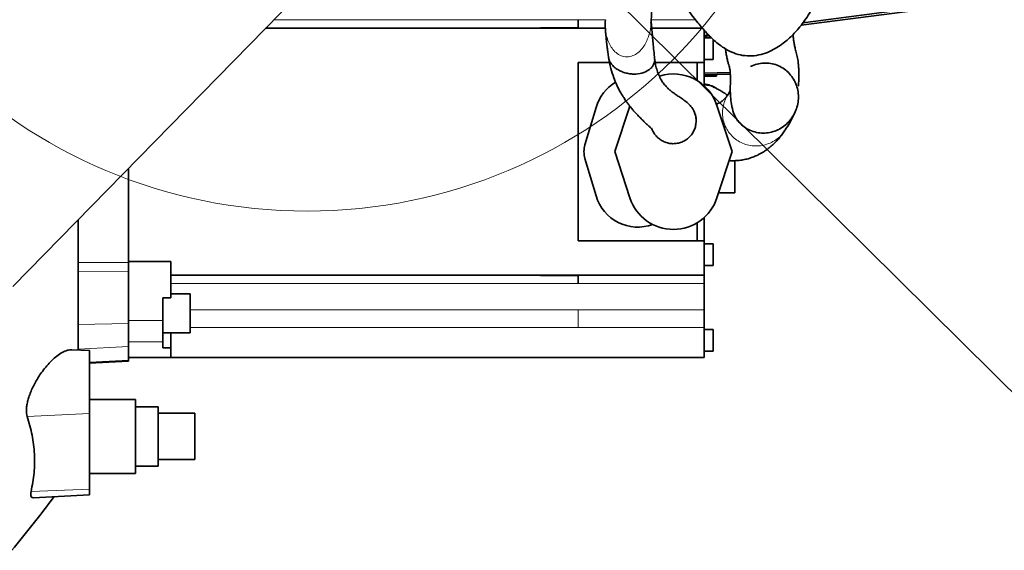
# Model space of a CAD drawing. Header units: millimetres. Extents: x 0 to 12118, y 0 to 8400.
# Tile 37 of 128: x 4384 to 4814, y 5095 to 5327. Entities that reach past the tile are written whole.
import ezdxf

# ---------------------------------------------------------------- set-up
doc = ezdxf.new("R2010")
doc.units = ezdxf.units.MM
doc.header["$LTSCALE"] = 20
doc.dimstyles.new('SLDDIMSTYLE4', dxfattribs={"dimtxt": 0.18, "dimasz": 70, "dimexe": 0, "dimexo": 0.0625, "dimgap": 0, "dimtad": 0, "dimtih": 1, "dimtoh": 1, "dimdec": 0, "dimrnd": 1e-09, "dimzin": 0, "dimdsep": 46, "dimtxsty": 'Standard', "dimsah": 1, "dimcen": 0.09, "dimadec": 0, "dimazin": 0, "dimtfac": 70, "dimtdec": 0, "dimtofl": 0, "dimtmove": 0, "dimatfit": 3, "dimfxl": 1, "dimfrac": 2, "dimtolj": 1, "dimtzin": 0, "dimarcsym": 0})

msp = doc.modelspace()

# ---------------------------------------------------------------- linework, layer by layer
at = {"color": 7, "linetype": 'Continuous', "lineweight": 35}
for p, q in [((4507.887404, 5339.523958), (4381.195205, 5209.873964)), ((4725.631547, 5324.186086), (4781.081331, 5331.345542)), ((4491.614143, 5322.870777), (4640.074237, 5322.870777)), ((4611.69209, 5323.041045), (4628.19209, 5323.041045)), ((4611.69209, 5322.870777), (4611.69209, 5323.041045)), ((4628.19209, 5323.040927), (4611.69209, 5323.040927)), ((4628.19209, 5323.041045), (4628.19209, 5326.47053)), ((4628.19209, 5323.040927), (4628.19209, 5323.041045)), ((4640.156818, 5326.355068), (4640.160163, 5326.567295)), ((4660.341063, 5322.870777), (4682.425287, 5322.870777)), ((4683.19209, 5307.88808), (4683.19209, 5321.992985)), ((4685.113233, 5319.921304), (4683.19209, 5319.6749)), ((4683.19209, 5319.260189), (4685.466056, 5319.552747)), ((4686.430085, 5318.620777), (4683.19209, 5318.620777)), ((4687.19209, 5317.955213), (4687.19209, 5309.120777)), ((4628.19209, 5229.853474), (4628.19209, 5307.88808)), ((4628.19209, 5307.88808), (4641.894588, 5307.88808)), ((4661.8514, 5307.88808), (4683.19209, 5307.88808)), ((4680.19209, 5299.960186), (4680.19209, 5307.88808)), ((4683.19209, 5309.120777), (4687.19209, 5309.120777)), ((4683.19209, 5297.727018), (4683.19209, 5307.88808)), ((4683.19209, 5303.182572), (4694.634684, 5303.475229)), ((4683.19209, 5302.449978), (4694.674124, 5302.750646)), ((4688.69209, 5301.870777), (4683.19209, 5301.870777)), ((4688.69209, 5302.594001), (4688.69209, 5301.870777)), ((4719.244269, 5304.104648), (4719.69209, 5304.116102)), ((4719.69209, 5304.116102), (4719.69209, 5303.70217)), ((4687.417455, 5296.975675), (4687.242285, 5297.040068)), ((4694.675974, 5295.445865), (4693.782959, 5293.902806)), ((4631.139211, 5271.841191), (4635.987614, 5288.249816)), ((4650.705113, 5288.819541), (4644.175643, 5268.870777)), ((4695.428538, 5268.870777), (4688.809812, 5289.092233)), ((4644.175643, 5268.870777), (4650.794368, 5248.649321)), ((4688.809812, 5248.649321), (4695.428538, 5268.870777)), ((4635.987614, 5249.491737), (4631.139211, 5265.900362)), ((4696.69209, 5250.870777), (4696.69209, 5264.931259)), ((4431.69209, 5261.549765), (4431.69209, 5220.345564)), ((4696.69209, 5250.870777), (4689.536921, 5250.870777)), ((4409.69209, 5182.132816), (4409.69209, 5239.036146)), ((4680.19209, 5229.853474), (4680.19209, 5237.781368)), ((4683.19209, 5229.853474), (4683.19209, 5240.014536)), ((4628.19209, 5229.853474), (4683.19209, 5229.853474)), ((4683.19209, 5214.870777), (4683.19209, 5229.853474)), ((4687.19209, 5228.620777), (4683.19209, 5228.620777)), ((4687.19209, 5228.620777), (4687.19209, 5219.120777)), ((4450.19209, 5220.870777), (4431.69209, 5220.870777)), ((4431.69209, 5220.345564), (4431.69209, 5216.693869)), ((4450.19209, 5220.870777), (4450.19209, 5214.870777)), ((4431.69209, 5216.693869), (4431.69209, 5193.674377)), ((4683.19209, 5219.120777), (4687.19209, 5219.120777)), ((4450.19209, 5214.870777), (4683.19209, 5214.870777)), ((4450.19209, 5214.870777), (4450.19209, 5205.001316)), ((4611.69209, 5214.700509), (4611.69209, 5214.870777)), ((4611.69209, 5214.700627), (4628.19209, 5214.700627)), ((4628.19209, 5214.700509), (4611.69209, 5214.700509)), ((4628.19209, 5214.700509), (4628.19209, 5214.700627)), ((4628.19209, 5211.271024), (4628.19209, 5214.700509)), ((4683.19209, 5211.27127), (4683.19209, 5214.870777)), ((4683.19209, 5199.716624), (4683.19209, 5211.27127)), ((4458.69209, 5206.660099), (4450.19209, 5206.660099)), ((4458.69209, 5206.660099), (4458.69209, 5189.660099)), ((4446.69209, 5205.001316), (4450.19209, 5205.001316)), ((4446.69209, 5205.001316), (4446.69209, 5194.996229)), ((4683.19209, 5192.034), (4683.19209, 5199.716624)), ((4431.69209, 5193.674377), (4431.69209, 5183.697759)), ((4446.69209, 5194.996229), (4446.69209, 5185.803841)), ((4446.69209, 5189.660099), (4458.69209, 5189.660099)), ((4450.19209, 5183.122986), (4450.19209, 5189.660099)), ((4683.19209, 5178.870777), (4683.19209, 5192.034)), ((4687.19209, 5191.120777), (4683.19209, 5191.120777)), ((4687.19209, 5191.120777), (4687.19209, 5181.620777)), ((4446.69209, 5185.803841), (4446.69209, 5183.122986)), ((4414.69209, 5181.870777), (4406.915411, 5182.278335)), ((4414.69209, 5154.351636), (4414.69209, 5181.870777)), ((4431.69209, 5183.697759), (4431.69209, 5177.742464)), ((4446.69209, 5183.122986), (4450.19209, 5183.122986)), ((4450.19209, 5183.122986), (4450.19209, 5180.478472)), ((4683.19209, 5181.620777), (4687.19209, 5181.620777)), ((4414.69209, 5176.370777), (4431.69209, 5177.261709)), ((4450.19209, 5178.870777), (4431.69209, 5178.870777)), ((4431.69209, 5177.742464), (4431.69209, 5177.261709)), ((4450.19209, 5180.478472), (4450.19209, 5178.870777)), ((4450.19209, 5178.870777), (4683.19209, 5178.870777)), ((4434.69209, 5160.576506), (4414.69209, 5160.576506)), ((4434.69209, 5160.576506), (4434.69209, 5128.165048)), ((4444.69209, 5157.370777), (4434.69209, 5157.370777)), ((4444.69209, 5157.370777), (4444.69209, 5131.370777)), ((4414.69209, 5121.351636), (4414.69209, 5154.351636)), ((4460.69209, 5154.517241), (4444.69209, 5154.517241)), ((4460.69209, 5154.517241), (4460.69209, 5134.224313)), ((4444.69209, 5134.224313), (4460.69209, 5134.224313)), ((4434.69209, 5131.370777), (4444.69209, 5131.370777)), ((4414.69209, 5128.165048), (4434.69209, 5128.165048)), ((4414.69209, 5118.870777), (4414.69209, 5121.351636)), ((4390.024876, 5117.578023), (4414.69209, 5118.870777))]:
    msp.add_line(p, q, dxfattribs=at)
at = {"color": 8, "linetype": 'Continuous', "lineweight": 18}
for p, q in [((4495.132014, 5326.470777), (4628.19209, 5326.470777)), ((4628.19209, 5326.470283), (4640.158634, 5326.470283)), ((4660.092833, 5326.470283), (4679.490034, 5326.470283)), ((4709.261138, 5271.705442), (4709.246997, 5271.702309)), ((4409.69209, 5220.345564), (4431.69209, 5220.345564)), ((4409.69209, 5216.395458), (4431.69209, 5216.693869)), ((4628.19209, 5211.270777), (4450.19209, 5211.270777)), ((4628.19209, 5211.27127), (4683.19209, 5211.27127)), ((4458.69209, 5199.717035), (4628.19209, 5199.717035)), ((4628.19209, 5199.716624), (4683.19209, 5199.716624)), ((4409.69209, 5193.375966), (4431.69209, 5193.674377)), ((4446.69209, 5194.996229), (4431.69209, 5194.996229)), ((4458.69209, 5192.034), (4628.19209, 5192.034)), ((4628.19209, 5192.034), (4683.19209, 5192.034)), ((4446.69209, 5185.803841), (4431.69209, 5185.803841)), ((4409.69209, 5182.584074), (4431.69209, 5183.697759)), ((4414.69209, 5176.881889), (4431.69209, 5177.742464)), ((4414.69209, 5154.351636), (4387.414174, 5153.158499)), ((4414.69209, 5121.351636), (4389.125494, 5120.233352))]:
    msp.add_line(p, q, dxfattribs=at)
at = {"color": 7, "linetype": 'Continuous', "lineweight": 18}
msp.add_circle((4509.69209, 5468.870777), 225.9912, dxfattribs=at)
at = {"color": 7, "linetype": 'Continuous', "lineweight": 35}
for centre, radius, start, end in [((4669.80209, 5282.870777), 20, 18.12389403, 107.53375842), ((4654.19209, 5282.870777), 18.982545, 120.57063667, 163.53869851), ((4641.19209, 5268.870777), 10.482545, 163.53869851, 196.46130149), ((4654.19209, 5254.870777), 18.982545, 196.46130149, 290.13545287), ((4669.80209, 5254.870777), 20, 198.12389403, 341.87610597), ((3997.32231, 5415.627146), 500, 320.05307632, 323.47712449)]:
    msp.add_arc(centre, radius, start, end, dxfattribs=at)
for points, knots in [([(4400.068604, 5634.229359), (4396.504445, 5633.905457), (4389.384385, 5633.258404), (4379.136527, 5631.809856), (4369.590089, 5630.188635), (4361.065736, 5628.505914), (4353.61181, 5626.87275), (4347.36383, 5625.392126), (4342.275695, 5624.115681), (4338.190231, 5623.046385), (4334.830029, 5622.137054), (4332.095861, 5621.37716), (4329.824545, 5620.732794), (4327.611476, 5620.094268), (4324.933483, 5619.30729), (4321.493628, 5618.271868), (4317.242693, 5616.953648), (4312.249009, 5615.351216), (4306.670762, 5613.491434), (4299.320177, 5610.940079), (4290.653711, 5607.766473), (4280.980344, 5603.996295), (4271.915591, 5600.25926), (4263.439533, 5596.582696), (4254.041584, 5592.312464), (4243.209331, 5587.112417), (4230.497528, 5580.583607), (4219.917419, 5574.740945), (4211.811688, 5570.018399), (4206.674872, 5566.931828), (4202.109628, 5564.109144), (4198.266712, 5561.673396), (4195.133663, 5559.645604), (4192.720193, 5558.056865), (4190.841233, 5556.804211), (4189.082253, 5555.61982), (4187.010496, 5554.209055), (4184.396493, 5552.402478), (4181.248909, 5550.186536), (4177.582062, 5547.546884), (4173.4611, 5544.501618), (4165.960391, 5538.791115), (4155.643953, 5530.415219), (4143.523561, 5519.507492), (4132.758683, 5508.778135), (4123.097683, 5498.096938), (4114.019538, 5486.831835), (4105.464456, 5474.702239), (4098.031828, 5462.375631), (4091.767807, 5450.016518), (4086.611552, 5437.835853), (4082.245251, 5425.183082), (4078.700737, 5412.164576), (4075.981316, 5398.849511), (4074.166301, 5386.004176), (4073.08671, 5373.695995), (4072.597697, 5362.008742), (4072.607702, 5350.540621), (4072.990098, 5340.860369), (4073.514676, 5333.097942), (4074.036488, 5327.102231), (4074.624911, 5321.48526), (4075.25432, 5316.27731), (4075.809196, 5312.175898), (4076.228668, 5309.287352), (4076.470738, 5307.68032), (4076.668513, 5306.39686), (4076.908799, 5304.868089), (4077.28362, 5302.556665), (4077.839827, 5299.27846), (4078.599049, 5295.048965), (4079.592048, 5289.862573), (4080.860782, 5283.680793), (4082.444773, 5276.50273), (4084.384687, 5268.331518), (4086.707283, 5259.220431), (4089.443103, 5249.194894), (4092.59217, 5238.359233), (4096.171314, 5226.768495), (4099.433318, 5216.654893), (4101.568981, 5210.42471), (4102.309013, 5208.265882)], [0, 0, 0, 0, 0.0175187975, 0.0349970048, 0.0510286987, 0.0654674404, 0.0781858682, 0.0890757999, 0.0975703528, 0.1044802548, 0.1103071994, 0.1150666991, 0.1187414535, 0.12215889, 0.1266143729, 0.1327461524, 0.1401867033, 0.1489582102, 0.1590835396, 0.169724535, 0.1880515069, 0.2054585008, 0.2218917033, 0.2373079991, 0.2518578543, 0.2737058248, 0.297616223, 0.3235443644, 0.3342680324, 0.3445784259, 0.3535214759, 0.3610953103, 0.3673042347, 0.3721528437, 0.3755159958, 0.3785745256, 0.3827431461, 0.38803273, 0.3944375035, 0.4019497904, 0.4105596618, 0.4199614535, 0.4488557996, 0.476478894, 0.5004828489, 0.5235548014, 0.5468940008, 0.5708355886, 0.5952763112, 0.6159368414, 0.6368403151, 0.6578765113, 0.6789346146, 0.7000578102, 0.7213023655, 0.7392786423, 0.7573968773, 0.7754855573, 0.7923239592, 0.802161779, 0.8114269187, 0.8201208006, 0.8282438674, 0.8356517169, 0.8392327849, 0.841722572, 0.8431564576, 0.8452294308, 0.8488697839, 0.8539717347, 0.8605877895, 0.8687189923, 0.8783654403, 0.8897423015, 0.9026830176, 0.9171770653, 0.9332061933, 0.9507416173, 0.9693891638, 0.9893930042, 1, 1, 1, 1]), ([(4660.004169, 5325.032796), (4660.150277, 5327.334561), (4660.463342, 5332.266557), (4660.868486, 5339.994041), (4661.205398, 5347.759958), (4661.397982, 5352.864804), (4661.467503, 5355.379739), (4661.47029, 5355.480583)], [0, 0, 0, 0, 0.2405086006, 0.5153383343, 0.7660359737, 0.9906185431, 1, 1, 1, 1]), ([(4661.375138, 5352.80333), (4662.437829, 5351.1468), (4664.424207, 5348.050418), (4667.244681, 5343.914167), (4669.53296, 5340.500303), (4671.371264, 5337.768435), (4672.975638, 5335.413343), (4674.682739, 5332.953671), (4676.669031, 5330.17478), (4678.836007, 5327.271285), (4680.880248, 5324.683346), (4682.615036, 5322.62303), (4684.139871, 5320.919693), (4685.738312, 5319.246728), (4687.702919, 5317.371846), (4689.999617, 5315.464332), (4692.824713, 5313.539644), (4696.164646, 5311.894773), (4700.020804, 5310.836392), (4704.099613, 5310.609831), (4708.088282, 5311.247538), (4711.731786, 5312.535955), (4714.950129, 5314.238591), (4717.692266, 5316.121731), (4720.041226, 5318.069925), (4722.103082, 5320.05624), (4724.095806, 5322.231255), (4726.137847, 5324.754578), (4728.242928, 5327.717239), (4730.150405, 5330.764153), (4731.9344, 5333.95172), (4733.657767, 5337.36162), (4735.344469, 5341.071472), (4736.97152, 5345.006561), (4738.448609, 5348.926509), (4739.359815, 5351.712051), (4739.803974, 5353.06984)], [0, 0, 0, 0, 0.0381765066, 0.0713593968, 0.0988961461, 0.1209855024, 0.1392028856, 0.1588660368, 0.1851961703, 0.2145214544, 0.2420747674, 0.2647915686, 0.2826300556, 0.302209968, 0.3266915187, 0.3564269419, 0.3877037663, 0.428761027, 0.4696877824, 0.5115842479, 0.5528602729, 0.592463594, 0.6284991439, 0.6604246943, 0.6889380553, 0.7152847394, 0.7399170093, 0.7695110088, 0.8001302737, 0.8321391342, 0.8570126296, 0.8853076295, 0.91714297, 0.9435256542, 0.9724720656, 1, 1, 1, 1]), ([(4780.970205, 5332.206206), (4775.042706, 5331.452024), (4763.183987, 5329.943186), (4745.354639, 5327.650107), (4733.101842, 5326.076248), (4726.791706, 5325.26694), (4726.422826, 5325.219629)], [0, 0, 0, 0, 0.3264340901, 0.653073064, 0.9797192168, 1, 1, 1, 1]), ([(4640.053982, 5326.358213), (4640.032454, 5325.560424), (4639.986553, 5323.859428), (4640.132509, 5321.414978), (4640.325111, 5319.165041), (4640.536324, 5317.235816), (4640.718796, 5315.717461), (4640.903206, 5314.216733), (4641.12312, 5312.451942), (4641.287872, 5311.143867), (4641.382645, 5310.373783), (4641.387667, 5310.332973)], [0, 0, 0, 0, 0.1273177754, 0.2714594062, 0.4063373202, 0.5142764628, 0.6155056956, 0.7177663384, 0.8245838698, 0.9907037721, 1, 1, 1, 1]), ([(4661.585363, 5309.537687), (4661.473693, 5310.679984), (4661.2571, 5312.895569), (4660.947359, 5316.136531), (4660.683721, 5318.971011), (4660.472173, 5321.31829), (4660.320982, 5323.104306), (4660.222098, 5324.268386), (4660.159425, 5324.932516), (4660.109539, 5325.286222), (4660.082864, 5325.413085), (4660.068103, 5325.406689), (4660.065747, 5325.405669)], [0, 0, 0, 0, 0.2169864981, 0.4208642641, 0.5865801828, 0.7180565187, 0.8288749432, 0.8903432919, 0.9489506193, 0.9743620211, 0.9959092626, 1, 1, 1, 1]), ([(4724.389499, 5297.668419), (4724.413053, 5297.684623), (4724.476904, 5297.728552), (4724.512751, 5298.488958), (4724.568538, 5299.682501), (4724.605436, 5301.12796), (4724.612508, 5302.732439), (4724.579676, 5304.389166), (4724.501098, 5306.079787), (4724.338302, 5308.069051), (4724.003856, 5310.353257), (4723.317551, 5312.757702), (4722.817282, 5314.764294), (4722.526943, 5316.385873), (4722.280665, 5318.005539), (4722.108315, 5319.246235), (4722.024911, 5319.957172), (4722.017843, 5320.01742)], [0, 0, 0, 0, 0.0295087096, 0.0799951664, 0.1354151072, 0.2258436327, 0.3012425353, 0.3604535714, 0.4214887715, 0.4914214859, 0.5877654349, 0.6741654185, 0.756866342, 0.8354471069, 0.9137134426, 0.9926876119, 1, 1, 1, 1]), ([(4641.396174, 5310.334578), (4641.481443, 5309.866917), (4641.656031, 5308.909377), (4642.42917, 5307.480913), (4643.556168, 5306.131141), (4645.029182, 5304.957648), (4646.744153, 5304.011991), (4648.613086, 5303.327697), (4650.547562, 5302.912963), (4653.113573, 5302.709108), (4656.171173, 5303.087511), (4658.690428, 5304.234084), (4660.21157, 5305.535253), (4661.07433, 5306.692487), (4661.539506, 5308.008126), (4661.707459, 5308.984674), (4661.579689, 5309.504281), (4661.572041, 5309.535386)], [0, 0, 0, 0, 0.0598261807, 0.1224943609, 0.1847833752, 0.2473495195, 0.3099282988, 0.3723587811, 0.4349703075, 0.4975366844, 0.6221125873, 0.7464401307, 0.8085833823, 0.8710856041, 0.9334451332, 0.996015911, 1, 1, 1, 1]), ([(4641.422807, 5310.08059), (4641.745074, 5308.415045), (4642.351952, 5305.278581), (4643.65721, 5301.287613), (4645.041896, 5297.945071), (4646.432394, 5295.211534), (4647.726944, 5293.022444), (4648.812687, 5291.375872), (4649.76326, 5290.042124), (4650.676801, 5288.8409), (4651.657646, 5287.629909), (4652.71163, 5286.406502), (4653.969544, 5285.029496), (4655.391394, 5283.568836), (4656.850658, 5282.149226), (4658.083439, 5280.984192), (4658.945107, 5280.172188), (4659.536325, 5279.604508), (4659.968212, 5279.185018), (4660.074533, 5279.081075), (4660.078113, 5279.143641), (4660.078941, 5279.158104)], [0, 0, 0, 0, 0.0927642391, 0.1746885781, 0.2466148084, 0.3160236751, 0.3733820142, 0.418662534, 0.4543111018, 0.4918986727, 0.5328770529, 0.5772443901, 0.6249873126, 0.693841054, 0.7635323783, 0.8256273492, 0.8799846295, 0.9119548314, 0.9429852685, 0.9868203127, 1, 1, 1, 1]), ([(4692.534466, 5313.812491), (4692.634368, 5313.173234), (4692.839394, 5311.861304), (4693.189692, 5309.978342), (4693.579096, 5308.229985), (4693.979726, 5306.828981), (4694.27897, 5305.813743), (4694.460343, 5305.041366), (4694.546402, 5304.486955), (4694.610903, 5303.885924), (4694.675212, 5302.965737), (4694.715776, 5301.711772), (4694.719375, 5300.234985), (4694.691258, 5298.420067), (4694.642029, 5296.022995), (4694.716317, 5292.970387), (4695.133139, 5289.445817), (4695.835686, 5286.510129), (4696.72585, 5284.119602), (4697.5043, 5282.955823), (4697.862255, 5282.420681)], [0, 0, 0, 0, 0.0566744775, 0.1163115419, 0.1732196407, 0.2203063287, 0.2608130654, 0.297903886, 0.3329275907, 0.3715681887, 0.4198170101, 0.4867247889, 0.5657441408, 0.6468822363, 0.7207684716, 0.7877812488, 0.8576819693, 0.9342745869, 0.9697774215, 1, 1, 1, 1]), ([(4678.885778, 5286.386306), (4678.454242, 5287.170824), (4677.622099, 5288.683633), (4675.807429, 5290.387164), (4673.960722, 5291.771465), (4672.216895, 5292.915809), (4670.615739, 5293.97942), (4669.181583, 5295.015377), (4667.946052, 5296.034586), (4666.847835, 5297.078828), (4665.670297, 5298.427584), (4664.464864, 5300.190277), (4663.458306, 5302.130475), (4662.631002, 5304.339817), (4661.984443, 5306.689595), (4661.719731, 5308.581249), (4661.582031, 5309.565265)], [0, 0, 0, 0, 0.0921060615, 0.177610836, 0.2576972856, 0.3330020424, 0.4039380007, 0.4707128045, 0.5335378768, 0.5957454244, 0.6720153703, 0.7397000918, 0.8164599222, 0.872892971, 0.9338804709, 1, 1, 1, 1]), ([(4711.966238, 5277.27479), (4712.921913, 5277.524768), (4714.840371, 5278.026584), (4717.46071, 5279.476697), (4719.769628, 5281.360049), (4721.676725, 5283.649712), (4723.12908, 5286.246296), (4724.077882, 5289.066883), (4724.492544, 5292.015661), (4724.349479, 5294.994385), (4723.644183, 5297.893215), (4722.389361, 5300.597023), (4720.626647, 5302.998511), (4718.412278, 5304.990184), (4715.832293, 5306.4862), (4713.00079, 5307.409163), (4710.03107, 5307.734567), (4707.079645, 5307.4106), (4704.85729, 5306.820433), (4703.743669, 5306.189618), (4703.491521, 5306.046788)], [0, 0, 0, 0, 0.0576779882, 0.1157850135, 0.1737423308, 0.2314156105, 0.2892476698, 0.3470596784, 0.4047412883, 0.4626876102, 0.5207140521, 0.5784170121, 0.6361781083, 0.6940364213, 0.7516510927, 0.8095965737, 0.8673074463, 0.9251204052, 0.9830456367, 1, 1, 1, 1]), ([(4683.19209, 5298.483161), (4683.895882, 5298.351482), (4685.449339, 5298.060833), (4687.280558, 5297.359173), (4688.309035, 5296.701388), (4688.608984, 5296.509549)], [0, 0, 0, 0, 0.3697782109, 0.816199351, 1, 1, 1, 1]), ([(4693.497075, 5293.480242), (4693.075931, 5293.780903), (4692.111977, 5294.469083), (4690.518662, 5295.492115), (4688.852335, 5296.443736), (4687.892408, 5296.837957), (4687.435767, 5297.025489)], [0, 0, 0, 0, 0.2003397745, 0.458556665, 0.74243386, 1, 1, 1, 1]), ([(4693.871451, 5294.013693), (4693.741977, 5293.822478), (4693.47374, 5293.42633), (4692.974361, 5292.82104), (4692.440281, 5292.240702), (4691.924303, 5291.732994), (4691.457821, 5291.308617), (4691.037197, 5290.95015), (4690.681836, 5290.663334), (4690.37247, 5290.432752), (4690.201188, 5290.313591), (4689.905515, 5290.159371), (4689.388004, 5289.911482), (4688.820325, 5289.662347), (4688.58504, 5289.559088)], [0, 0, 0, 0, 0.1135973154, 0.2353445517, 0.3441393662, 0.4399952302, 0.5229229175, 0.5933219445, 0.6681227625, 0.7366718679, 0.7989705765, 0.8622170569, 0.9428931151, 1, 1, 1, 1]), ([(4660.296911, 5279.163744), (4660.462779, 5278.697307), (4660.848428, 5277.61282), (4661.864127, 5276.101469), (4663.228586, 5274.683005), (4664.854149, 5273.562753), (4666.662434, 5272.780547), (4668.591609, 5272.365296), (4670.56195, 5272.333506), (4672.502773, 5272.687554), (4674.337144, 5273.411654), (4675.994205, 5274.480648), (4677.412243, 5275.852663), (4678.533608, 5277.47324), (4679.317242, 5279.283546), (4679.735876, 5281.211625), (4679.756447, 5283.183781), (4679.472536, 5284.941336), (4679.027857, 5285.958549), (4678.84696, 5286.372353)], [0, 0, 0, 0, 0.0459454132, 0.1068250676, 0.1676119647, 0.2283050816, 0.2892271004, 0.3498212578, 0.4107661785, 0.4714265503, 0.5322437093, 0.5931116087, 0.6537484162, 0.7146971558, 0.7752969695, 0.836206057, 0.8969519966, 0.9580798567, 1, 1, 1, 1]), ([(4679.62882, 5281.219733), (4679.70887, 5282.270515), (4679.852303, 5284.153281), (4679.079697, 5285.866419), (4678.738286, 5286.623445)], [0, 0, 0, 0, 0.5581055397, 1, 1, 1, 1]), ([(4718.511589, 5278.144989), (4719.345213, 5279.416731), (4720.965832, 5281.889081), (4722.29624, 5284.798871), (4722.942304, 5286.211905)], [0, 0, 0, 0, 0.5143862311, 1, 1, 1, 1]), ([(4679.656924, 5281.114325), (4679.65892, 5281.129856), (4679.662274, 5281.155959), (4679.668295, 5281.201784), (4679.670733, 5281.220344)], [0, 0, 0, 0, 0.5949797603, 1, 1, 1, 1]), ([(4697.910628, 5282.467122), (4698.099637, 5282.198418), (4698.855159, 5281.124331), (4700.655327, 5279.635608), (4703.20909, 5278.123982), (4706.050167, 5277.214773), (4709.019734, 5276.859592), (4710.983524, 5277.136314), (4711.966238, 5277.27479)], [0, 0, 0, 0, 0.0623459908, 0.2492149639, 0.4372055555, 0.6243956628, 0.8120413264, 1, 1, 1, 1]), ([(4694.14501, 5264.949357), (4694.519814, 5264.930925), (4695.431776, 5264.886077), (4697.110814, 5264.919747), (4699.134634, 5265.098365), (4701.298104, 5265.477057), (4703.439139, 5266.058097), (4705.363469, 5266.772816), (4706.923452, 5267.495403), (4708.165479, 5268.16523), (4709.325084, 5268.86056), (4710.843603, 5269.887028), (4712.547889, 5271.244379), (4714.337914, 5272.934799), (4715.795295, 5274.493166), (4717.19401, 5276.139227), (4718.00863, 5277.335416), (4718.40614, 5277.919122)], [0, 0, 0, 0, 0.0490433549, 0.1193306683, 0.1992783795, 0.2827813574, 0.3639607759, 0.4394490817, 0.5035864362, 0.5507667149, 0.5933692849, 0.6452281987, 0.7074899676, 0.7651704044, 0.8355909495, 0.9197731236, 1, 1, 1, 1]), ([(4387.414174, 5153.158499), (4387.304992, 5153.576286), (4387.086652, 5154.411766), (4387.027484, 5155.974899), (4387.181747, 5157.722252), (4387.548675, 5159.617991), (4388.114375, 5161.605206), (4388.875591, 5163.707276), (4389.829746, 5165.878425), (4391.024354, 5168.201241), (4392.423043, 5170.54514), (4394.107482, 5172.997512), (4395.990052, 5175.357047), (4398.137083, 5177.641357), (4400.406629, 5179.619317), (4402.753824, 5181.168992), (4404.988678, 5182.16477), (4406.287286, 5182.224701), (4406.914117, 5182.25363)], [0, 0, 0, 0, 0.0470114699, 0.0940124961, 0.1410188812, 0.1880401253, 0.2352585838, 0.2825028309, 0.3351656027, 0.3878599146, 0.4500251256, 0.5122239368, 0.5864532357, 0.6607066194, 0.7457395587, 0.830751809, 0.9183047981, 1, 1, 1, 1]), ([(4389.125494, 5120.233352), (4389.624145, 5122.964445), (4390.624231, 5128.441876), (4390.703889, 5136.698605), (4389.79077, 5144.975711), (4388.207884, 5150.425699), (4387.414174, 5153.158499)], [0, 0, 0, 0, 0.2464568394, 0.4942894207, 0.7464203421, 1, 1, 1, 1]), ([(4390.023657, 5117.601272), (4389.831533, 5117.604506), (4389.411207, 5117.611581), (4389.054809, 5118.079409), (4388.89585, 5118.902461), (4389.047243, 5119.779851), (4389.125494, 5120.233352)], [0, 0, 0, 0, 0.2152694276, 0.4709636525, 0.7265545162, 1, 1, 1, 1])]:
    msp.add_open_spline(points, degree=3, knots=knots, dxfattribs=at)
at = {"color": 8, "linetype": 'Continuous', "lineweight": 18}
for points, knots in [([(4659.990052, 5325.03243), (4659.99212, 5324.962429), (4660.04515, 5323.167587), (4659.376009, 5320.525333), (4658.214324, 5317.278255), (4656.959032, 5314.989435), (4655.336104, 5312.944221), (4653.28622, 5311.303783), (4650.833832, 5310.316331), (4648.168589, 5310.285755), (4645.700978, 5311.269542), (4643.701218, 5312.981888), (4642.18926, 5315.118655), (4641.119898, 5317.497745), (4640.427932, 5320.000172), (4639.958838, 5322.963596), (4640.083005, 5325.090631), (4640.156818, 5326.355068)], [0, 0, 0, 0, 0.005210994, 0.133609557, 0.1979322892, 0.2622991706, 0.3267884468, 0.3911255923, 0.4555909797, 0.519902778, 0.5844401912, 0.6488547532, 0.7132174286, 0.7777751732, 0.841972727, 0.9060590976, 1, 1, 1, 1]), ([(4687.242285, 5297.040068), (4686.733958, 5297.249176), (4685.438984, 5297.781884), (4684.041194, 5297.919248), (4683.19209, 5298.002692)], [0, 0, 0, 0, 0.3925387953, 1, 1, 1, 1]), ([(4691.481498, 5288.332756), (4691.481501, 5288.332769), (4691.654682, 5289.271514), (4692.221101, 5291.092432), (4693.06705, 5292.965141), (4693.743989, 5293.789839), (4693.815393, 5293.876829)], [0, 0, 0, 0, 0.00000673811, 0.47353946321, 0.94446868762, 1, 1, 1, 1]), ([(4691.588603, 5282.656038), (4691.428247, 5283.599149), (4691.107407, 5285.486135), (4691.356767, 5287.383626), (4691.481498, 5288.332756)], [0, 0, 0, 0, 0.49979747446, 1, 1, 1, 1]), ([(4693.919682, 5277.464748), (4693.919444, 5277.46508), (4693.362075, 5278.241669), (4692.378121, 5279.903705), (4691.851689, 5281.738895), (4691.588603, 5282.656038)], [0, 0, 0, 0, 0.00021364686, 0.50035362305, 1, 1, 1, 1]), ([(4703.489426, 5271.550844), (4703.489356, 5271.550855), (4702.536642, 5271.709786), (4700.658764, 5272.209728), (4698.062126, 5273.491696), (4695.731594, 5275.225874), (4694.524831, 5276.717), (4693.919682, 5277.464748)], [0, 0, 0, 0, 0.0000184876, 0.2505634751, 0.5002656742, 0.7494006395, 1, 1, 1, 1]), ([(4718.528516, 5278.075874), (4718.528499, 5278.075849), (4718.528341, 5278.075607), (4718.527808, 5278.074793), (4718.525822, 5278.071761), (4718.04158, 5277.333035), (4716.839221, 5275.852787), (4715.321442, 5274.569725), (4714.536037, 5273.998897), (4714.523966, 5273.990238), (4714.520409, 5273.987702), (4714.510994, 5273.981254), (4713.753642, 5273.497206), (4712.029934, 5272.54696), (4710.189976, 5271.988112), (4709.260886, 5271.70592)], [0, 0, 0, 0, 0.0000082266, 0.000077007, 0.0002719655, 0.0010160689, 0.2481873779, 0.4981639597, 0.5010178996, 0.5017946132, 0.5020212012, 0.5021417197, 0.5047343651, 0.7499146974, 1, 1, 1, 1]), ([(4709.246997, 5271.702309), (4709.24697, 5271.702303), (4708.307415, 5271.494618), (4706.374815, 5271.230427), (4704.452331, 5271.443915), (4703.489426, 5271.550844)], [0, 0, 0, 0, 0.0000143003, 0.4991419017, 1, 1, 1, 1])]:
    msp.add_open_spline(points, degree=3, knots=knots, dxfattribs=at)
msp.add_open_spline([(4628.19209, 5192.034), (4628.19209, 5192.764489), (4628.19209, 5194.225469), (4628.19209, 5196.305615), (4628.19209, 5198.207826), (4628.19209, 5199.213691), (4628.19209, 5199.716624)], degree=3, dxfattribs=at)

# ---------------------------------------------------------------- leaders
at = {"color": 7, "linetype": 'Continuous', "lineweight": 0}
msp.add_leader([(4509.69209, 5468.870777), (4823.333333, 5158.333333)], dimstyle='SLDDIMSTYLE4', dxfattribs=at)

doc.saveas('drawing.dxf')
